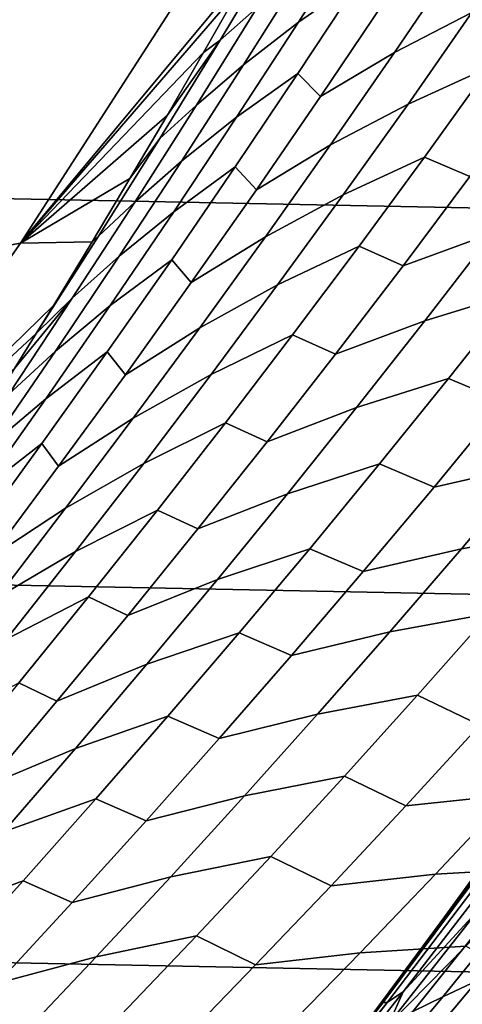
# Model space of a CAD drawing. Header units: metres. Extents: x -32 to 117, y -314 to 32.
# Tile 160 of 256: x 22.15 to 23.47, y -17.19 to -14.26. Entities that reach past the tile are written whole.
import ezdxf

# ---------------------------------------------------------------- set-up
doc = ezdxf.new("R2010")
doc.units = ezdxf.units.M
doc.layers.add('solid_24_501_064_XXX', color=7, linetype='CONTINUOUS')

msp = doc.modelspace()

# ---------------------------------------------------------------- linework, layer by layer
at = {"layer": 'solid_24_501_064_XXX'}
for points in [[(28.869246, -14.927042, -303.5), (-29.439856, -13.767515, -303.5), (-29.963835, -12.586431, -303.5), (29.439856, -13.767515, -303.5)], [(28.252819, -16.063238, -303.5), (-28.869246, -14.927042, -303.5), (-29.439856, -13.767515, -303.5), (28.869246, -14.927042, -303.5)], [(23.345911, -13.860053, 81.208862), (23.163704, -13.984424, 81.512199), (22.982885, -14.268574, 81.381477), (23.165194, -14.141253, 81.079147)], [(22.860098, -14.224947, 82.144447), (23.03751, -13.933437, 82.274315), (22.926407, -14.028136, 82.610687), (22.750059, -14.322028, 82.480438)], [(22.912275, -13.982257, 83.046997), (22.751749, -14.001684, 84.956604), (22.157082, -14.924911, 84.956604), (22.855412, -14.084757, 82.968758)], [(23.163704, -13.984424, 81.512199), (23.000504, -14.108128, 81.823372), (22.81979, -14.395183, 81.691689), (22.982885, -14.268574, 81.381477)], [(23.685614, -13.96618, 80.126434), (23.455915, -14.082033, 80.407463), (23.268438, -14.358494, 80.273643), (23.498568, -14.239773, 79.993553)], [(22.751749, -14.001684, 84.956604), (22.042425, -14.165807, 92.171654), (21.446278, -15.053098, 92.171654), (22.157082, -14.924911, 84.956604)], [(22.750059, -14.322028, 82.480438), (22.926407, -14.028136, 82.610687), (22.807581, -14.170214, 82.902992), (22.701111, -14.357994, 82.756721)], [(22.807581, -14.170214, 82.902992), (22.855412, -14.084757, 82.968758), (22.157082, -14.924911, 84.956604)], [(23.000504, -14.108128, 81.823372), (22.860098, -14.224947, 82.144447), (22.679831, -14.514755, 82.011955), (22.81979, -14.395183, 81.691689)], [(23.455915, -14.082033, 80.407463), (23.23699, -14.209661, 80.692596), (23.049013, -14.489144, 80.557648), (23.268438, -14.358494, 80.273643)], [(23.739168, -14.132868, 79.718102), (23.498568, -14.239773, 79.993553), (23.308794, -14.51155, 79.858246), (23.549778, -14.401929, 79.583588)], [(23.165194, -14.141253, 81.079147), (22.982885, -14.268574, 81.381477), (22.799276, -14.551, 81.248207), (22.981695, -14.420731, 80.946922)], [(23.049013, -14.489144, 80.557648), (23.23699, -14.209661, 80.692596), (23.165194, -14.141253, 81.079147), (22.981695, -14.420731, 80.946922)], [(22.701111, -14.357994, 82.756721), (22.807581, -14.170214, 82.902992), (22.157082, -14.924911, 84.956604)], [(22.679831, -14.514755, 82.011955), (22.860098, -14.224947, 82.144447), (22.750059, -14.322028, 82.480438), (22.57086, -14.614224, 82.347542)], [(23.498568, -14.239773, 79.993553), (23.268438, -14.358494, 80.273643), (23.078218, -14.633142, 80.13736), (23.308794, -14.51155, 79.858246)], [(22.982885, -14.268574, 81.381477), (22.81979, -14.395183, 81.691689), (22.63628, -14.680511, 81.557419), (22.799276, -14.551, 81.248207)], [(22.750059, -14.322028, 82.480438), (22.592796, -14.545691, 82.608032), (22.482563, -14.7334, 82.456749), (22.57086, -14.614224, 82.347542)], [(22.750059, -14.322028, 82.480438), (22.701111, -14.357994, 82.756721), (22.592796, -14.545691, 82.608032)], [(22.592796, -14.545691, 82.608032), (22.701111, -14.357994, 82.756721), (22.157082, -14.924911, 84.956604)], [(23.268438, -14.358494, 80.273643), (23.049013, -14.489144, 80.557648), (22.858278, -14.766814, 80.420197), (23.078218, -14.633142, 80.13736)], [(22.81979, -14.395183, 81.691689), (22.679831, -14.514755, 82.011955), (22.496761, -14.802836, 81.876854), (22.63628, -14.680511, 81.557419)], [(23.549778, -14.401929, 79.583588), (23.308794, -14.51155, 79.858246), (23.11635, -14.781491, 79.720535), (23.357731, -14.669147, 79.446709)], [(23.492474, -14.72732, 79.094696), (23.688103, -14.460547, 79.233986), (23.549778, -14.401929, 79.583588), (23.357731, -14.669147, 79.446709)], [(22.981695, -14.420731, 80.946922), (22.799276, -14.551, 81.248207), (22.61293, -14.831677, 81.112419), (22.795471, -14.698462, 80.81221)], [(22.858278, -14.766814, 80.420197), (23.049013, -14.489144, 80.557648), (22.981695, -14.420731, 80.946922), (22.795471, -14.698462, 80.81221)], [(22.496761, -14.802836, 81.876854), (22.679831, -14.514755, 82.011955), (22.57086, -14.614224, 82.347542), (22.388863, -14.904699, 82.212013)], [(23.308794, -14.51155, 79.858246), (23.078218, -14.633142, 80.13736), (22.885313, -14.905953, 79.998634), (23.11635, -14.781491, 79.720535)], [(22.482563, -14.7334, 82.456749), (22.592796, -14.545691, 82.608032), (22.157082, -14.924911, 84.956604)], [(22.799276, -14.551, 81.248207), (22.63628, -14.680511, 81.557419), (22.450026, -14.964088, 81.420601), (22.61293, -14.831677, 81.112419)], [(22.388863, -14.904699, 82.212013), (22.57086, -14.614224, 82.347542), (22.482563, -14.7334, 82.456749), (22.370335, -14.921208, 82.302719)], [(23.078218, -14.633142, 80.13736), (22.858278, -14.766814, 80.420197), (22.664845, -15.042645, 80.280266), (22.885313, -14.905953, 79.998634)], [(23.757095, -14.633167, 78.834091), (23.492474, -14.72732, 79.094696), (23.294224, -14.992161, 78.953064), (23.559269, -14.895485, 78.693085)], [(22.63628, -14.680511, 81.557419), (22.496761, -14.802836, 81.876854), (22.310946, -15.089165, 81.739174), (22.450026, -14.964088, 81.420601)], [(23.357731, -14.669147, 79.446709), (23.11635, -14.781491, 79.720535), (22.921288, -15.049572, 79.580452), (23.163082, -14.934501, 79.307495)], [(23.294224, -14.992161, 78.953064), (23.492474, -14.72732, 79.094696), (23.357731, -14.669147, 79.446709), (23.163082, -14.934501, 79.307495)], [(22.795471, -14.698462, 80.81221), (22.61293, -14.831677, 81.112419), (22.423904, -15.110582, 80.974129), (22.606575, -14.974423, 80.675034)], [(22.664845, -15.042645, 80.280266), (22.858278, -14.766814, 80.420197), (22.795471, -14.698462, 80.81221), (22.606575, -14.974423, 80.675034)], [(22.370335, -14.921208, 82.302719), (22.482563, -14.7334, 82.456749), (22.157082, -14.924911, 84.956604)], [(23.11635, -14.781491, 79.720535), (22.885313, -14.905953, 79.998634), (22.689775, -15.176908, 79.857498), (22.921288, -15.049572, 79.580452)], [(22.310946, -15.089165, 81.739174), (22.496761, -14.802836, 81.876854), (22.388863, -14.904699, 82.212013), (22.20409, -15.19357, 82.074425)], [(22.61293, -14.831677, 81.112419), (22.450026, -14.964088, 81.420601), (22.26108, -15.245889, 81.28125), (22.423904, -15.110582, 80.974129)], [(23.831654, -14.813587, 78.437691), (23.559269, -14.895485, 78.693085), (23.358898, -15.155843, 78.549812), (23.631603, -15.071594, 78.294853)], [(23.559269, -14.895485, 78.693085), (23.294224, -14.992161, 78.953064), (23.093414, -15.255051, 78.809128), (23.358898, -15.155843, 78.549812)], [(27.591951, -17.173637, -303.5), (-28.252819, -16.063238, -303.5), (-28.869246, -14.927042, -303.5), (28.252819, -16.063238, -303.5)], [(22.157082, -14.924911, 84.956604), (21.446278, -15.053098, 92.171654), (20.814436, -15.915334, 92.171654), (21.524973, -15.822918, 84.956604)], [(22.370335, -14.921208, 82.302719), (22.157082, -14.924911, 84.956604), (21.524973, -15.822918, 84.956604), (22.256029, -15.109205, 82.145775)], [(22.388863, -14.904699, 82.212013), (22.256029, -15.109205, 82.145775), (22.20409, -15.19357, 82.074425)], [(22.388863, -14.904699, 82.212013), (22.370335, -14.921208, 82.302719), (22.256029, -15.109205, 82.145775)], [(22.885313, -14.905953, 79.998634), (22.664845, -15.042645, 80.280266), (22.468763, -15.316614, 80.137886), (22.689775, -15.176908, 79.857498)], [(23.163082, -14.934501, 79.307495), (22.921288, -15.049572, 79.580452), (22.723665, -15.315773, 79.438026), (22.965887, -15.19797, 79.165977)], [(23.093414, -15.255051, 78.809128), (23.294224, -14.992161, 78.953064), (23.163082, -14.934501, 79.307495), (22.965887, -15.19797, 79.165977)], [(22.450026, -14.964088, 81.420601), (22.310946, -15.089165, 81.739174), (22.122437, -15.373714, 81.59893), (22.26108, -15.245889, 81.28125)], [(22.606575, -14.974423, 80.675034), (22.423904, -15.110582, 80.974129), (22.232248, -15.38769, 80.833374), (22.41506, -15.248591, 80.535423)], [(22.468763, -15.316614, 80.137886), (22.664845, -15.042645, 80.280266), (22.606575, -14.974423, 80.675034), (22.41506, -15.248591, 80.535423)], [(22.921288, -15.049572, 79.580452), (22.689775, -15.176908, 79.857498), (22.491663, -15.445979, 79.713982), (22.723665, -15.315773, 79.438026)], [(23.631603, -15.071594, 78.294853), (23.358898, -15.155843, 78.549812), (23.156036, -15.414222, 78.404305), (23.429077, -15.327608, 78.149811)], [(23.594706, -15.397026, 77.818222), (23.800535, -15.141602, 77.965775), (23.631603, -15.071594, 78.294853), (23.429077, -15.327608, 78.149811)], [(22.310946, -15.089165, 81.739174), (22.139563, -15.297477, 81.985748), (22.020845, -15.486104, 81.822479), (22.122437, -15.373714, 81.59893)], [(22.310946, -15.089165, 81.739174), (22.20409, -15.19357, 82.074425), (22.139563, -15.297477, 81.985748)], [(22.20409, -15.19357, 82.074425), (22.256029, -15.109205, 82.145775), (21.524973, -15.822918, 84.956604)], [(22.423904, -15.110582, 80.974129), (22.26108, -15.245889, 81.28125), (22.0695, -15.525887, 81.139397), (22.232248, -15.38769, 80.833374)], [(23.358898, -15.155843, 78.549812), (23.093414, -15.255051, 78.809128), (22.890099, -15.515969, 78.662926), (23.156036, -15.414222, 78.404305)], [(22.139563, -15.297477, 81.985748), (22.20409, -15.19357, 82.074425), (21.524973, -15.822918, 84.956604)], [(22.689775, -15.176908, 79.857498), (22.468763, -15.316614, 80.137886), (22.270092, -15.588696, 79.993088), (22.491663, -15.445979, 79.713982)], [(22.965887, -15.19797, 79.165977), (22.723665, -15.315773, 79.438026), (22.523535, -15.58007, 79.293297), (22.766197, -15.459535, 79.022186)], [(22.890099, -15.515969, 78.662926), (23.093414, -15.255051, 78.809128), (22.965887, -15.19797, 79.165977), (22.766197, -15.459535, 79.022186)], [(22.26108, -15.245889, 81.28125), (22.122437, -15.373714, 81.59893), (21.931286, -15.65646, 81.456169), (22.0695, -15.525887, 81.139397)], [(22.41506, -15.248591, 80.535423), (22.232248, -15.38769, 80.833374), (22.038017, -15.662974, 80.690186), (22.22098, -15.520943, 80.393417)], [(22.270092, -15.588696, 79.993088), (22.468763, -15.316614, 80.137886), (22.41506, -15.248591, 80.535423), (22.22098, -15.520943, 80.393417)], [(22.723665, -15.315773, 79.438026), (22.491663, -15.445979, 79.713982), (22.291027, -15.713146, 79.568123), (22.523535, -15.58007, 79.293297)], [(23.429077, -15.327608, 78.149811), (23.156036, -15.414222, 78.404305), (22.950739, -15.6706, 78.256592), (23.224133, -15.581612, 78.002609)], [(23.386452, -15.65037, 77.66851), (23.594706, -15.397026, 77.818222), (23.429077, -15.327608, 78.149811), (23.224133, -15.581612, 78.002609)], [(23.885521, -15.333519, 77.577263), (23.594706, -15.397026, 77.818222), (23.386452, -15.65037, 77.66851), (23.677546, -15.584742, 77.427742)], [(22.232248, -15.38769, 80.833374), (22.0695, -15.525887, 81.139397), (21.875336, -15.804056, 80.995079), (22.038017, -15.662974, 80.690186)], [(23.156036, -15.414222, 78.404305), (22.890099, -15.515969, 78.662926), (22.684334, -15.774896, 78.514481), (22.950739, -15.6706, 78.256592)], [(22.491663, -15.445979, 79.713982), (22.270092, -15.588696, 79.993088), (22.068882, -15.858866, 79.845901), (22.291027, -15.713146, 79.568123)], [(22.766197, -15.459535, 79.022186), (22.523535, -15.58007, 79.293297), (22.32095, -15.842443, 79.146286), (22.56407, -15.719173, 78.876152)], [(22.684334, -15.774896, 78.514481), (22.890099, -15.515969, 78.662926), (22.766197, -15.459535, 79.022186), (22.56407, -15.719173, 78.876152)], [(22.22098, -15.520943, 80.393417), (22.038017, -15.662974, 80.690186), (21.841263, -15.93641, 80.544579), (22.024387, -15.791451, 80.249023)], [(22.068882, -15.858866, 79.845901), (22.270092, -15.588696, 79.993088), (22.22098, -15.520943, 80.393417), (22.024387, -15.791451, 80.249023)], [(23.974005, -15.534657, 77.192345), (23.677546, -15.584742, 77.427742), (23.467218, -15.833848, 77.276131), (23.763851, -15.781801, 77.040726)], [(22.523535, -15.58007, 79.293297), (22.291027, -15.713146, 79.568123), (22.087925, -15.978384, 79.419945), (22.32095, -15.842443, 79.146286)], [(23.224133, -15.581612, 78.002609), (22.950739, -15.6706, 78.256592), (22.743065, -15.92496, 78.106712), (23.016825, -15.833587, 77.853271)], [(23.175829, -15.901616, 77.516678), (23.386452, -15.65037, 77.66851), (23.224133, -15.581612, 78.002609), (23.016825, -15.833587, 77.853271)], [(23.677546, -15.584742, 77.427742), (23.386452, -15.65037, 77.66851), (23.175829, -15.901616, 77.516678), (23.467218, -15.833848, 77.276131)], [(22.950739, -15.6706, 78.256592), (22.684334, -15.774896, 78.514481), (22.476175, -16.031809, 78.363831), (22.743065, -15.92496, 78.106712)], [(22.291027, -15.713146, 79.568123), (22.068882, -15.858866, 79.845901), (21.865192, -16.127098, 79.696365), (22.087925, -15.978384, 79.419945)], [(22.56407, -15.719173, 78.876152), (22.32095, -15.842443, 79.146286), (22.115967, -16.102867, 78.997032), (22.359556, -15.976864, 78.727913)], [(22.476175, -16.031809, 78.363831), (22.684334, -15.774896, 78.514481), (22.56407, -15.719173, 78.876152), (22.359556, -15.976864, 78.727913)], [(23.763851, -15.781801, 77.040726), (23.467218, -15.833848, 77.276131), (23.254597, -16.080824, 77.122467), (23.551418, -16.026794, 76.887093)], [(23.016825, -15.833587, 77.853271), (22.743065, -15.92496, 78.106712), (22.533068, -16.177282, 77.954712), (22.807209, -16.083513, 77.701836)], [(22.962896, -16.150747, 77.362762), (23.175829, -15.901616, 77.516678), (23.016825, -15.833587, 77.853271), (22.807209, -16.083513, 77.701836)], [(23.467218, -15.833848, 77.276131), (23.175829, -15.901616, 77.516678), (22.962896, -16.150747, 77.362762), (23.254597, -16.080824, 77.122467)], [(22.32095, -15.842443, 79.146286), (22.087925, -15.978384, 79.419945), (21.882406, -16.241669, 79.269485), (22.115967, -16.102867, 78.997032)], [(22.743065, -15.92496, 78.106712), (22.476175, -16.031809, 78.363831), (22.265678, -16.286686, 78.211021), (22.533068, -16.177282, 77.954712)], [(22.359556, -15.976864, 78.727913), (22.115967, -16.102867, 78.997032), (21.908636, -16.361319, 78.845573), (22.15271, -16.232584, 78.577507)], [(22.265678, -16.286686, 78.211021), (22.476175, -16.031809, 78.363831), (22.359556, -15.976864, 78.727913), (22.15271, -16.232584, 78.577507)], [(23.551418, -16.026794, 76.887093), (23.254597, -16.080824, 77.122467), (23.039734, -16.325655, 76.966797), (23.336761, -16.269623, 76.731468)], [(23.52199, -16.358278, 76.416779), (23.739792, -16.11615, 76.575104), (23.551418, -16.026794, 76.887093), (23.336761, -16.269623, 76.731468)], [(26.88744, -18.256929, -303.5), (-27.591951, -17.173637, -303.5), (-28.252819, -16.063238, -303.5), (27.591951, -17.173637, -303.5)], [(22.807209, -16.083513, 77.701836), (22.533068, -16.177282, 77.954712), (22.320801, -16.427547, 77.800613), (22.595339, -16.331377, 77.54834)], [(22.747707, -16.397747, 77.206795), (22.962896, -16.150747, 77.362762), (22.807209, -16.083513, 77.701836), (22.595339, -16.331377, 77.54834)], [(23.254597, -16.080824, 77.122467), (22.962896, -16.150747, 77.362762), (22.747707, -16.397747, 77.206795), (23.039734, -16.325655, 76.966797)], [(22.533068, -16.177282, 77.954712), (22.265678, -16.286686, 78.211021), (22.052895, -16.539513, 78.056076), (22.320801, -16.427547, 77.800613)], [(22.052895, -16.539513, 78.056076), (22.265678, -16.286686, 78.211021), (22.15271, -16.232584, 78.577507), (21.943586, -16.486315, 78.424957)], [(23.336761, -16.269623, 76.731468), (23.039734, -16.325655, 76.966797), (22.82268, -16.568335, 76.809128), (23.119928, -16.510281, 76.573891)], [(23.302013, -16.598169, 76.256508), (23.52199, -16.358278, 76.416779), (23.336761, -16.269623, 76.731468), (23.119928, -16.510281, 76.573891)], [(22.595339, -16.331377, 77.54834), (22.320801, -16.427547, 77.800613), (22.106312, -16.675751, 77.64444), (22.381264, -16.577166, 77.392815)], [(22.53031, -16.642614, 77.048805), (22.747707, -16.397747, 77.206795), (22.595339, -16.331377, 77.54834), (22.381264, -16.577166, 77.392815)], [(23.039734, -16.325655, 76.966797), (22.747707, -16.397747, 77.206795), (22.53031, -16.642614, 77.048805), (22.82268, -16.568335, 76.809128)], [(23.832399, -16.327837, 76.195778), (23.52199, -16.358278, 76.416779), (23.302013, -16.598169, 76.256508), (23.612547, -16.56596, 76.035255)], [(22.320801, -16.427547, 77.800613), (22.052895, -16.539513, 78.056076), (21.837875, -16.790281, 77.899025), (22.106312, -16.675751, 77.64444)], [(23.119928, -16.510281, 76.573891), (22.82268, -16.568335, 76.809128), (22.603483, -16.808863, 76.64949), (22.900969, -16.748766, 76.414383)], [(23.07991, -16.835821, 76.094307), (23.302013, -16.598169, 76.256508), (23.119928, -16.510281, 76.573891), (22.900969, -16.748766, 76.414383)], [(22.82268, -16.568335, 76.809128), (22.53031, -16.642614, 77.048805), (22.310753, -16.885344, 76.888802), (22.603483, -16.808863, 76.64949)], [(23.612547, -16.56596, 76.035255), (23.302013, -16.598169, 76.256508), (23.07991, -16.835821, 76.094307), (23.390587, -16.801821, 75.872849)], [(23.294691, -17.150913, 23.843678), (23.570265, -16.792696, 23.63578), (23.784649, -16.562004, 23.805687), (23.520052, -16.905916, 24.003704)], [(23.926556, -16.549633, 75.820038), (23.612547, -16.56596, 76.035255), (23.390587, -16.801821, 75.872849), (23.70462, -16.783863, 75.657196)], [(22.381264, -16.577166, 77.392815), (22.106312, -16.675751, 77.64444), (21.88965, -16.921883, 77.486214), (22.16503, -16.820877, 77.235275)], [(22.310753, -16.885344, 76.888802), (22.53031, -16.642614, 77.048805), (22.381264, -16.577166, 77.392815), (22.16503, -16.820877, 77.235275)], [(22.806131, -17.750784, -299.5), (23.520281, -16.793037, -299.5), (23.592825, -16.690975, 20), (22.893446, -17.638031, 20)], [(22.893446, -17.638031, 20), (23.592825, -16.690975, 20), (23.267269, -17.134541, 22.901592), (23.090532, -17.370754, 23.136833)], [(23.592825, -16.690975, 20), (23.297501, -17.093616, 22.861362), (23.267269, -17.134541, 22.901592)], [(23.592825, -16.690975, 20), (23.499451, -16.816206, 22.592745), (23.297501, -17.093616, 22.861362)], [(22.900969, -16.748766, 76.414383), (22.603483, -16.808863, 76.64949), (22.382191, -17.047235, 76.487907), (22.679928, -16.985079, 76.252968)], [(22.85573, -17.071236, 75.930214), (23.07991, -16.835821, 76.094307), (22.900969, -16.748766, 76.414383), (22.679928, -16.985079, 76.252968)], [(23.537365, -16.764212, 22.694742), (23.493111, -16.835911, 23.045895), (23.233799, -17.183851, 23.243761), (23.267269, -17.134541, 22.901592)], [(23.537365, -16.764212, 22.694742), (23.267269, -17.134541, 22.901592), (23.499451, -16.816206, 22.592745)], [(23.69014, -16.822037, 24.547838), (23.797537, -16.773453, 24.808609), (23.515596, -17.117582, 25.017591), (23.411901, -17.165829, 24.754984)], [(23.80793, -17.436035, -299.5), (24.158783, -16.946579, -299.5), (23.520281, -16.793037, -299.5), (22.806131, -17.750784, -299.5)], [(23.390587, -16.801821, 75.872849), (23.07991, -16.835821, 76.094307), (22.85573, -17.071236, 75.930214), (23.166561, -17.035418, 75.70858)], [(23.70462, -16.783863, 75.657196), (23.390587, -16.801821, 75.872849), (23.166561, -17.035418, 75.70858), (23.480637, -17.015802, 75.492523)], [(23.516897, -16.827133, 23.34976), (23.570265, -16.792696, 23.63578), (23.294691, -17.150913, 23.843678), (23.248194, -17.181622, 23.553629)], [(22.16503, -16.820877, 77.235275), (21.88965, -16.921883, 77.486214), (21.670862, -17.165939, 77.325958), (21.946686, -17.062506, 77.075745)], [(22.089085, -17.125931, 76.726814), (22.310753, -16.885344, 76.888802), (22.16503, -16.820877, 77.235275), (21.946686, -17.062506, 77.075745)], [(22.603483, -16.808863, 76.64949), (22.310753, -16.885344, 76.888802), (22.089085, -17.125931, 76.726814), (22.382191, -17.047235, 76.487907)], [(23.493111, -16.835911, 23.045895), (23.516897, -16.827133, 23.34976), (23.248194, -17.181622, 23.553629), (23.233799, -17.183851, 23.243761)], [(23.499451, -16.816206, 22.592745), (23.267269, -17.134541, 22.901592), (23.297501, -17.093616, 22.861362)], [(23.596901, -16.867239, 24.280005), (23.69014, -16.822037, 24.547838), (23.411901, -17.165829, 24.754984), (23.323101, -17.209951, 24.484816)], [(23.520052, -16.905916, 24.003704), (23.596901, -16.867239, 24.280005), (23.323101, -17.209951, 24.484816), (23.25164, -17.246555, 24.205492)], [(23.294691, -17.150913, 23.843678), (23.520052, -16.905916, 24.003704), (23.25164, -17.246555, 24.205492)], [(23.229727, -17.458141, 25.230446), (23.515596, -17.117582, 25.017591), (23.750257, -16.926474, 25.186569), (23.472769, -17.256577, 25.391951)], [(22.679928, -16.985079, 76.252968), (22.382191, -17.047235, 76.487907), (22.158846, -17.283447, 76.324394), (22.456854, -17.219215, 76.089661)], [(22.629515, -17.304411, 75.764244), (22.85573, -17.071236, 75.930214), (22.679928, -16.985079, 76.252968), (22.456854, -17.219215, 76.089661)], [(23.166561, -17.035418, 75.70858), (22.85573, -17.071236, 75.930214), (22.629515, -17.304411, 75.764244), (22.940521, -17.26675, 75.542473)], [(23.480637, -17.015802, 75.492523), (23.166561, -17.035418, 75.70858), (22.940521, -17.26675, 75.542473), (23.254654, -17.245449, 75.326042)], [(23.452732, -17.358414, 75.027626), (23.681753, -17.129524, 75.197067), (23.480637, -17.015802, 75.492523), (23.254654, -17.245449, 75.326042)], [(22.382191, -17.047235, 76.487907), (22.089085, -17.125931, 76.726814), (21.865349, -17.36437, 76.562866), (22.158846, -17.283447, 76.324394)], [(23.411901, -17.165829, 24.754984), (23.515596, -17.117582, 25.017591), (23.229727, -17.458141, 25.230446), (23.129787, -17.506126, 24.965971)], [(23.248194, -17.181622, 23.553629), (23.294691, -17.150913, 23.843678), (23.015045, -17.505596, 24.055653), (22.97555, -17.532713, 23.761461)], [(23.015045, -17.505596, 24.055653), (23.294691, -17.150913, 23.843678), (23.25164, -17.246555, 24.205492)], [(23.233799, -17.183851, 23.243761), (23.090532, -17.370754, 23.136833), (23.267269, -17.134541, 22.901592)], [(23.718008, -17.180019, 25.902994), (23.856091, -17.144291, 26.150578), (23.565491, -17.470146, 26.364555), (23.430227, -17.506445, 26.115475)], [(24.004076, -17.137722, 74.995712), (23.681753, -17.129524, 75.197067), (23.452732, -17.358414, 75.027626), (23.774981, -17.365185, 74.825539)], [(26.140261, -19.311563, -303.5), (-26.88744, -18.256929, -303.5), (-27.591951, -17.173637, -303.5), (26.88744, -18.256929, -303.5)], [(23.248194, -17.181622, 23.553629), (22.970734, -17.528591, 23.44541), (23.090532, -17.370754, 23.136833), (23.233799, -17.183851, 23.243761)], [(22.970734, -17.528591, 23.44541), (23.248194, -17.181622, 23.553629), (22.97555, -17.532713, 23.761461)], [(23.323101, -17.209951, 24.484816), (23.411901, -17.165829, 24.754984), (23.129787, -17.506126, 24.965971), (23.04549, -17.549259, 24.69342)], [(23.589798, -17.217972, 25.650328), (23.718008, -17.180019, 25.902994), (23.430227, -17.506445, 26.115475), (23.305141, -17.544712, 25.861172)]]:
    msp.add_3dface(points, dxfattribs=at)

doc.saveas('drawing.dxf')
